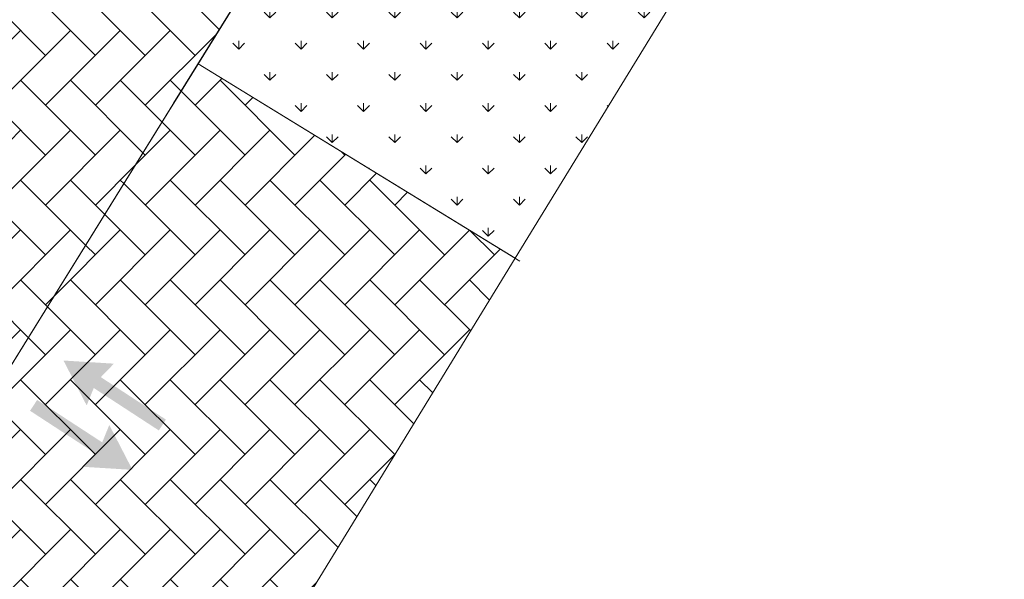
# Model space of a CAD drawing. Header units: millimetres. Extents: x 53645 to 137188, y 78097 to 135542.
# Tile 133 of 256: x 86320 to 94828, y 88128 to 92962. Entities that reach past the tile are written whole.
import ezdxf

# ---------------------------------------------------------------- set-up
doc = ezdxf.new("R2010")
doc.units = ezdxf.units.MM
doc.linetypes.add('CONTI', pattern=[0])
doc.layers.add('axis_dim', color=40, linetype='CONTI')
for name, color, linetype, lineweight in [('GP-graas', 94, 'Continuous', 9), ('GP-POKRITIE1', 7, 'Continuous', 9), ('stair1', 7, 'Continuous', 15)]:
    doc.layers.add(name, color=color, linetype=linetype, lineweight=lineweight)
doc.layers.add('line 1 GP', color=90, linetype='Continuous', lineweight=0, plot=False)
doc.linetypes.add('ограждение1', pattern='A,6.35,-2.54,[133,ltypeshp.shx,S=2.54,R=0,X=-2.54,Y=0],-2.54,25.4', length=36.83)
pattern_1 = [(135, (91714.96, -74594.3), (-431.0523, 7e-14), [914.4, -304.8]), (225, (91499.43, -74378.8), (-431.0523, 7e-14), [914.4, -304.8])]

msp = doc.modelspace()

# ---------------------------------------------------------------- hatches: boundary and pattern name
at = {"true_color": 0x000000}
for points in [[(86698.2, 90017.7), (87134, 89990.8), (87021, 89874.1), (87583.1, 89507.5), (87552.5, 89460.7), (87522, 89413.8), (86959.8, 89780.3), (86898.6, 89629.8)], [(87294.3, 89073.4), (86858.6, 89100.3), (86971.6, 89217.1), (86409.4, 89583.6), (86440, 89630.5), (86470.6, 89677.3), (87032.7, 89310.8), (87093.9, 89461.3)]]:
    msp.add_hatch(color=18, dxfattribs=at).paths.add_polyline_path(points)
at = {"layer": 'GP-graas', "ltscale": 100}
h = msp.add_hatch(dxfattribs=at)
h.set_pattern_fill('GRASS', color=256, scale=15)
h.set_pattern_definition([(90, (91714.96, -74594.3), (-269.4077, 269.4077), [71.4375, -467.3779]), (45, (91714.96, -74594.3), (-269.4077, 269.4077), [71.4375, -309.5625]), (135, (91714.96, -74594.3), (-269.4077, -269.4077), [71.4375, -309.5625])])
h.paths.add_polyline_path([(91055.3, 97732.8), (94827.9, 97796.4), (90602, 90901.6), (87860.7, 92581.8)])
at = {"layer": 'GP-POKRITIE1', "ltscale": 100}
h = msp.add_hatch(dxfattribs=at)
h.set_pattern_fill('AR-HBONE', color=252, scale=3, angle=90)
h.set_pattern_definition(pattern_1)
h.paths.add_polyline_path([(61350.8, 95352.7), (73026, 95352.9), (73026, 96202.8), (77926, 96202.8), (77926, 95352.8), (89579.3, 95352.8), (83067.3, 84852.8), (80101, 84852.8), (80101, 83702.8), (59350.8, 83702.5), (59350.8, 84702.8), (76101.3, 84702.8), (76200.8, 84702.8), (79101.6, 84702.8), (79101.6, 87352.8), (83151.2, 87352.8), (83151.3, 88102.8), (83001.5, 88102.8), (83001.5, 93602.8), (83151.5, 93602.8), (83151.5, 94352.8), (76926.8, 94352.8), (76926.7, 95202.8), (73926.3, 95202.8), (73926.3, 94352.9), (61350.8, 94352.7)])
h = msp.add_hatch(dxfattribs=at)
h.set_pattern_fill('AR-HBONE', color=252, scale=3, angle=90)
h.set_pattern_definition(pattern_1)
h.paths.add_polyline_path([(83067.3, 84852.8), (87860.7, 92581.8), (90602, 90901.6), (85849.5, 83147.6)])

# ---------------------------------------------------------------- linework, layer by layer
at = {"layer": 'axis_dim', "color": 7, "linetype": 'ограждение1', "lineweight": 30, "ltscale": 100}
msp.add_lwpolyline([(83373.9, 85347.1), (81139.4, 81744.2), (81450.5, 78459.4), (55227.9, 78896.4), (59227.9, 97196.4), (91055.3, 97732.8), (87649.5, 92241.3)], dxfattribs=at)
at = {"layer": 'line 1 GP', "ltscale": 100}
for points in [[(91055.3, 97732.8), (94827.9, 97796.4), (90602, 90901.6), (87860.7, 92581.8), (91055.3, 97732.8)], [(83067.3, 84852.8), (87860.7, 92581.8), (90602, 90901.6), (85849.5, 83147.6), (83067.3, 84852.8)]]:
    msp.add_lwpolyline(points, close=True, dxfattribs=at)
msp.add_lwpolyline([(87860.7, 92581.8), (90602, 90901.6)], dxfattribs=at)
at = {"layer": 'stair1', "ltscale": 75}
for points in [[(59350.8, 84702.8), (59350.8, 83702.8), (80100.6, 83702.8), (80101, 84852.8), (83067.3, 84852.8), (89579.3, 95352.8), (77926, 95352.8), (77926, 96202.8), (73026, 96202.8), (73026, 95352.8), (61350.8, 95352.8), (61350.8, 94352.8)], [(87860.7, 92581.8), (90642.9, 90876.6)]]:
    msp.add_lwpolyline(points, dxfattribs=at)

doc.saveas('drawing.dxf')
